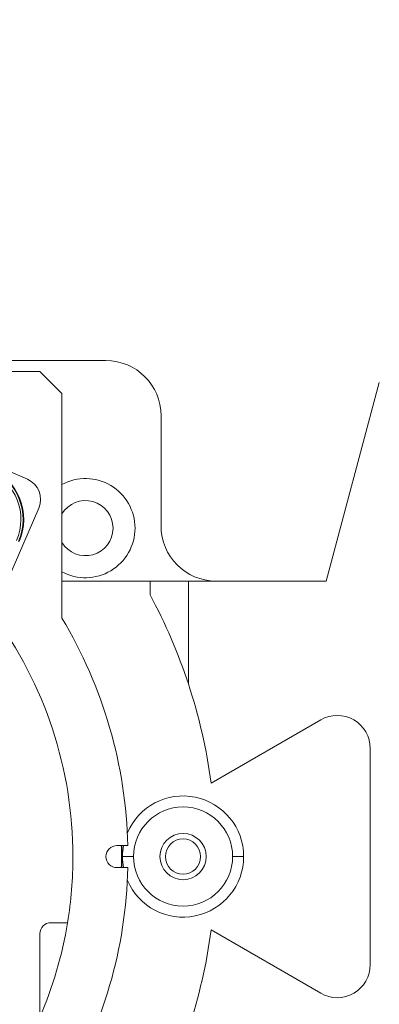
# Model space of a CAD drawing. Header units: millimetres. Extents: x 5437 to 18441, y -4466 to 3128.
# Tile 245 of 256: x 8604 to 8768, y -2963 to -2517. Entities that reach past the tile are written whole.
import ezdxf

# ---------------------------------------------------------------- set-up
doc = ezdxf.new("R2010")
doc.units = ezdxf.units.MM
doc.layers.add('1', color=7, linetype='Continuous', true_color=0xffffff)
doc.styles.add('TXT08', font='txt.shx', dxfattribs={"width": 0.8, "bigfont": 'gbcbig.shx'})
doc.dimstyles.get("Standard").update_dxf_attribs({"dimtxt": 0.18, "dimasz": 0.18, "dimexe": 0.18, "dimexo": 0.0625, "dimgap": 0.09, "dimtad": 0, "dimtih": 1, "dimtoh": 1, "dimdec": 4, "dimzin": 0, "dimdsep": 46, "dimtxsty": 'Standard', "dimcen": 0.09, "dimadec": 0, "dimazin": 0, "dimtfac": 1, "dimtdec": 4, "dimtofl": 0, "dimtmove": 0, "dimatfit": 3, "dimfxl": 1, "dimtolj": 1, "dimtzin": 0, "dimarcsym": 0})
doc.dimstyles.new('YanXiu', dxfattribs={"dimtxt": 40, "dimasz": 30, "dimexe": 0.66, "dimexo": 0.66, "dimgap": 0.66, "dimtad": 0, "dimdec": 1, "dimdsep": 46, "dimtxsty": 'TXT08', "dimcen": 0, "dimclrd": 256, "dimclre": 165, "dimclrt": 90, "dimazin": 2, "dimtfac": 1, "dimtdec": 1, "dimtofl": 0, "dimtmove": 0, "dimatfit": 3, "dimfxl": 1, "dimlwd": 5, "dimlwe": 13, "dimarcsym": 0})

# ---------------------------------------------------------------- blocks, each defined once
blk = doc.blocks.new('*D53')
at = {"color": 0, "lineweight": -2, "transparency": 16777216}
for p, q in [((10989.43, -2154.42), (10692.92, -2240.82)), ((11069.43, -2154.42), (10989.43, -2154.42)), ((8443.39, -2896.32), (8443.57, -2896.32)), ((8443.48, -2896.41), (8443.48, -2896.23))]:
    blk.add_line(p, q, dxfattribs=at)
at = {"color": 0, "lineweight": 20, "transparency": 16777216}
blk.add_solid([(10689.19, -2228.02), (10696.65, -2253.62), (10616.11, -2263.2)], dxfattribs=at)
at = {"layer": 'Defpoints', "color": 0, "lineweight": 20, "transparency": 16777216}
for p in [(10616.11, -2263.2), (6270.85, -3529.44)]:
    blk.add_point(p, dxfattribs=at)
at = {"color": 0, "lineweight": 20, "transparency": 16777216, "insert": (11249.52, -2154.42), "char_height": 80, "attachment_point": 5}
blk.add_mtext('\\A1;R2260', dxfattribs=at)
blk = doc.blocks.new('*D54')
at = {"color": 0, "lineweight": -2, "transparency": 16777216}
blk.add_line((7492.69, -2896.32), (7463.52, -2896.32), dxfattribs=at)
at = {"color": 0, "lineweight": -3, "transparency": 16777216}
for start, end in [(14.72471, 87.32962), (101.5902, 175.27529)]:
    blk.add_arc((8434.12, -2896.32), 970.42, start, end, dxfattribs=at)
at = {"color": 0, "lineweight": 20, "transparency": 16777216}
for points in [[(9385.7, -2646.81), (9359.65, -2652.52), (9389.8, -2727.81)], [(7480.32, -2816.94), (7453.67, -2815.84), (7463.7, -2896.32)]]:
    blk.add_solid(points, dxfattribs=at)
at = {"layer": 'Defpoints', "color": 0, "lineweight": 20, "transparency": 16777216}
for p in [(7900.86, -2085.55), (10671.82, -2501.76), (7492.75, -2896.32), (7740.5, -2896.32), (8434.12, -2896.32)]:
    blk.add_point(p, dxfattribs=at)
at = {"color": 0, "lineweight": 20, "transparency": 16777216, "insert": (8359.24, -1928.79), "char_height": 80, "attachment_point": 5}
blk.add_mtext('\\A1;165%%D', dxfattribs=at)
blk = doc.blocks.new('*D55')
at = {"color": 0, "lineweight": -3, "transparency": 16777216}
for start, end in [(184.78822, 247.21676), (261.89101, 345.21178)]:
    blk.add_arc((8453.02, -2896.32), 957.56, start, end, dxfattribs=at)
at = {"color": 0, "lineweight": 20, "transparency": 16777216}
for points in [[(7485.48, -2976.81), (7512.13, -2975.69), (7495.46, -2896.32)], [(9365.84, -3137.87), (9391.88, -3143.6), (9396.03, -3062.6)]]:
    blk.add_solid(points, dxfattribs=at)
at = {"layer": 'Defpoints', "color": 0, "lineweight": 20, "transparency": 16777216}
for p in [(7492.75, -2896.32), (7740.5, -2896.32), (8443.57, -2894.66), (10672.39, -3287.66), (8832.29, -3775.57)]:
    blk.add_point(p, dxfattribs=at)
at = {"color": 0, "lineweight": 20, "transparency": 16777216, "insert": (8197.86, -3819.26), "char_height": 80, "attachment_point": 5}
blk.add_mtext('\\A1;165%%D', dxfattribs=at)
blk = doc.blocks.new('*D56')
at = {"lineweight": 5, "transparency": 16777216}
blk.add_line((9409.72, -2278.03), (9220.9, -2398.87), dxfattribs=at)
at = {"lineweight": 20, "transparency": 16777216}
blk.add_solid([(9218.2, -2394.66), (9223.6, -2403.08), (9195.63, -2415.04)], dxfattribs=at)
at = {"layer": 'Defpoints', "color": 0, "lineweight": 20, "transparency": 16777216}
for p in [(9195.63, -2415.04), (8443.48, -2896.41)]:
    blk.add_point(p, dxfattribs=at)
at = {"color": 90, "lineweight": 20, "transparency": 16777216, "insert": (9459.69, -2246.05), "char_height": 40, "attachment_point": 5, "rotation": 32.6188, "style": 'TXT08'}
blk.add_mtext('R893', dxfattribs=at)

msp = doc.modelspace()

# ---------------------------------------------------------------- linework, layer by layer
at = {"color": 7, "lineweight": 20}
msp.add_arc((8443.47995, -2896.41157), 893, 10.1099821, 350.11198757, dxfattribs=at)
at = {"layer": '1', "color": 0, "lineweight": 20}
for p, q in [((8643.47995, -2671.32157), (8570.68708, -2671.32157)), ((8559.37589, -2676.32157), (8613.47995, -2676.32157)), ((8613.47995, -2676.32157), (8623.47995, -2686.32157)), ((8767.59538, -2681.32157), (8743.47995, -2771.32157)), ((8623.47995, -2788.15503), (8623.47995, -2686.32157)), ((8668.47995, -2746.32157), (8668.47995, -2696.32157)), ((8607.79862, -2725.11445), (8554.10668, -2701.79108)), ((8547.24623, -2889.60885), (8612.98638, -2738.27071)), ((8623.48036, -2771.32157), (8663.47995, -2771.32157)), ((8663.47995, -2777.57815), (8663.47995, -2771.32157)), ((8680.89665, -2771.32157), (8663.47995, -2771.32157)), ((8743.47995, -2771.32157), (8680.89665, -2771.32157)), ((8680.89665, -2771.32157), (8680.89665, -2818.00611)), ((8740.97995, -2834.31195), (8691.25233, -2863.0222)), ((8763.47995, -2945.34081), (8763.47995, -2847.30233)), ((8653.42042, -2891.32157), (8648.47995, -2891.32157)), ((8650.51259, -2896.32157), (8650.77442, -2896.32157)), ((8650.97995, -2896.32157), (8655.97995, -2896.32157)), ((8700.97995, -2896.32157), (8705.97995, -2896.32157)), ((8653.42042, -2901.32157), (8648.47995, -2901.32157)), ((8626.03132, -2926.32157), (8618.47995, -2926.32157)), ((8740.97995, -2958.33119), (8691.25233, -2929.62093)), ((8613.47995, -2969.29417), (8613.47995, -2931.32157))]:
    msp.add_line(p, q, dxfattribs=at)
for centre, radius, start, end in [((8643.47995, -2696.32157), 25, 0, 90), ((8580.78985, -2743.36233), 25.36656, 336.5220504, 66.5220504), ((8580.78985, -2743.36233), 24.06967, 336.5220504, 66.5220504), ((8580.78985, -2743.36233), 25.06952, 336.5220504, 66.5220504), ((8603.81437, -2734.28646), 10, 336.5202368, 66.5202368), ((8634.17856, -2747.33149), 22.5, 0, 118.3893754), ((8634.17856, -2747.33149), 12.5, 0, 148.8571854), ((8693.47995, -2746.32157), 25, 180, 270), ((8634.17856, -2747.33149), 12.5, 211.1428146, 0), ((8634.17856, -2747.33149), 22.5, 241.6106246, 0), ((8443.47995, -2896.32157), 250, 18.2559152, 28.3576366), ((8443.47995, -2896.32157), 185, 0, 36.5197934), ((8443.47995, -2896.32157), 210, 1.3643142, 31.0027191), ((8443.47995, -2896.32157), 250, 7.6544004, 18.2559152), ((8748.47995, -2847.30233), 15, 0, 120), ((8678.47995, -2896.32157), 27.5, 0, 156.8137503), ((8678.47995, -2896.32157), 22.5, 0, 180), ((8678.47995, -2896.32157), 10.5, 0, 180), ((8678.47995, -2896.32157), 8, 0, 180), ((8648.47995, -2896.32157), 5, 90, 180), ((8443.47995, -2896.32157), 207.03264, 0, 1.3865626), ((8443.47995, -2896.32157), 207.29446, 0, 1.382596), ((8678.47995, -2896.32157), 27.5, 169.5234375, 180), ((8443.47995, -2896.32157), 185, 350.6675818, 0), ((8648.47995, -2896.32157), 5, 180, 270), ((8443.47995, -2896.32157), 207.03264, 358.6158703, 0), ((8443.47995, -2896.32157), 207.29446, 358.6175826, 0), ((8678.47995, -2896.32157), 27.5, 180, 190.4765625), ((8678.47995, -2896.32157), 27.5, 203.1862497, 0), ((8678.47995, -2896.32157), 22.5, 180, 0), ((8678.47995, -2896.32157), 10.5, 180, 0), ((8678.47995, -2896.32157), 8, 180, 0), ((8443.47995, -2896.32157), 210, 328.9972809, 358.6356858), ((8618.47995, -2931.32157), 5, 90, 180), ((8443.47995, -2896.32157), 185, 336.7685435, 350.6675818), ((8443.47995, -2896.32157), 250, 341.7440848, 352.3455996), ((8748.47995, -2945.34081), 15, 240, 0)]:
    msp.add_arc(centre, radius, start, end, dxfattribs=at)

# ---------------------------------------------------------------- dimensions: what is measured, and where the dimension line sits
at = {"color": 0, "lineweight": 20}
for base, line1, picture, middle in [((7900.86303, -2085.54536), ((8434.11893, -2896.32157), (10671.81706, -2501.75501)), '*D54', (8359.2409, -1928.79214)), ((8832.2904, -3775.56692), ((8443.56995, -2894.6551), (10672.387, -3287.65568)), '*D55', (8197.86105, -3819.25769))]:
    dim = msp.add_angular_dim_2l(base=base, line1=line1, line2=((7740.5009, -2896.32157), (7492.74781, -2896.32157)), text='165%%D', dimstyle='Standard', override={"dimtxt": 80, "dimasz": 80, "dimlwd": 65533}, dxfattribs=at)
    dim.commit()
    dim.dimension.update_dxf_attribs({"geometry": picture, "text_midpoint": middle, "dimtype": 162})
dim = msp.add_diameter_dim_2p(p1=(6270.84796, -3529.44022), p2=(10616.11195, -2263.20291), text='R2260', dimstyle='Standard', override={"dimtxt": 80, "dimasz": 80, "dimdec": 0}, dxfattribs=at)
dim.commit()
dim.dimension.update_dxf_attribs({"geometry": '*D53', "text_midpoint": (11249.52071, -2154.41547), "dimtype": 163})
at = {"color": 7, "lineweight": 20}
dim = msp.add_radius_dim(center=(8443.47995, -2896.41157), mpoint=(9195.63162, -2415.04179), dimstyle='YanXiu', dxfattribs=at)
dim.commit()
dim.dimension.update_dxf_attribs({"geometry": '*D56', "text_midpoint": (9459.68883, -2246.04773), "dimtype": 164})

doc.saveas('drawing.dxf')
